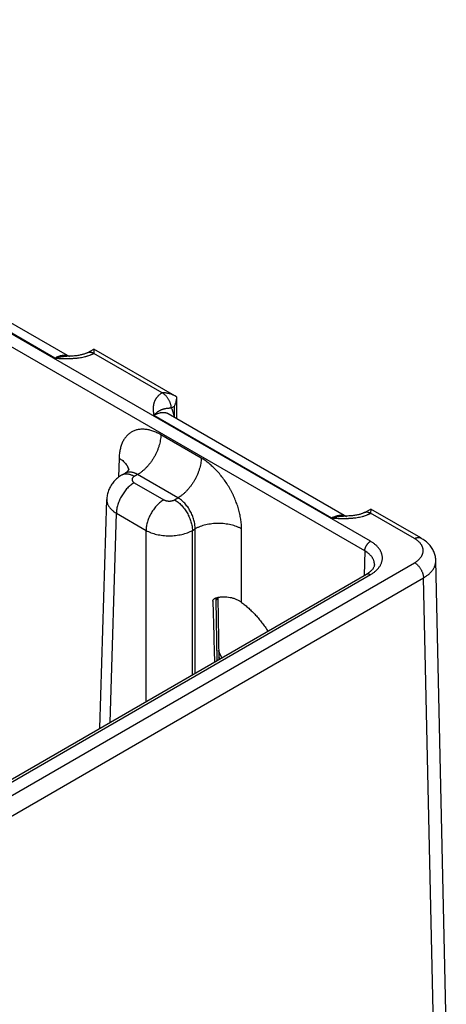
# Model space of a CAD drawing. Header units: inches. Extents: x 0 to 34, y 0 to 22.
# Tile 116 of 118: x 28.4 to 29.4, y 16 to 18.3. Entities that reach past the tile are written whole.
import ezdxf

# ---------------------------------------------------------------- set-up
doc = ezdxf.new("R2010")
doc.units = ezdxf.units.IN
doc.header["$LTSCALE"] = 1.87
doc.header["$MEASUREMENT"] = 0
doc.layers.get('0').update_dxf_attribs({"linetype": 'CONTINUOUS'})

msp = doc.modelspace()

# ---------------------------------------------------------------- linework, layer by layer
at = {"color": 7, "linetype": 'CONTINUOUS'}
for p, q in [((29.2606, 17.0777), (24.0293, 20.0982)), ((29.2471, 17.0547), (24.0158, 20.0752)), ((28.5106, 17.5125), (28.0881, 17.7565)), ((28.5464, 17.5155), (28.1223, 17.7604)), ((28.5888, 17.5258), (28.6036, 17.534)), ((28.6036, 17.534), (28.6033, 17.5241)), ((28.7657, 17.4303), (28.6033, 17.524)), ((28.7954, 17.4233), (28.6036, 17.534)), ((28.7996, 17.4205), (28.7954, 17.4233)), ((28.7996, 17.4205), (28.8, 17.3691)), ((28.7941, 17.3978), (28.7873, 17.3938)), ((28.7941, 17.3978), (28.7943, 17.3724)), ((29.1682, 17.1328), (28.7457, 17.3768)), ((29.204, 17.1358), (28.7799, 17.3807)), ((28.8583, 17.2753), (28.7625, 17.3307)), ((28.6632, 17.2753), (28.6619, 17.2297)), ((28.6768, 17.2389), (28.6693, 17.2346)), ((28.7073, 17.2362), (28.6993, 17.2316)), ((28.8032, 17.1809), (28.7073, 17.2362)), ((28.6993, 17.2169), (28.7697, 17.1762)), ((28.6176, 16.6337), (28.634, 17.1773)), ((28.7951, 17.1762), (28.8032, 17.1809)), ((28.6418, 16.6477), (28.6569, 17.1443)), ((28.6569, 17.1443), (28.7273, 17.1036)), ((29.2464, 17.1461), (29.2612, 17.1543)), ((29.2612, 17.1543), (29.2609, 17.1444)), ((29.3653, 17.0841), (29.2609, 17.1444)), ((29.3803, 17.0856), (29.2612, 17.1543)), ((28.7273, 16.697), (28.7273, 17.1036)), ((28.8376, 17.1036), (28.8439, 17.1073)), ((28.8376, 16.7607), (28.8376, 17.1036)), ((28.8439, 16.7644), (28.8439, 17.1073)), ((28.9542, 16.9327), (28.9542, 17.1073)), ((29.2471, 17.0547), (29.2454, 16.9962)), ((27.0742, 15.7041), (29.3653, 17.0269)), ((29.4408, 15.924), (29.4158, 17.0322)), ((27.1139, 15.7655), (29.2511, 16.9995)), ((27.1234, 15.7646), (29.2606, 16.9985)), ((27.0954, 15.6678), (29.3865, 16.9906)), ((29.4115, 15.8825), (29.3865, 16.9906)), ((28.8937, 16.9433), (28.8934, 16.9379)), ((28.8934, 16.9379), (28.8955, 16.7942)), ((28.8978, 16.9441), (28.9, 16.7968)), ((28.8978, 16.9441), (28.8978, 16.9441))]:
    msp.add_line(p, q, dxfattribs=at)
for points in [[(28.5888, 17.5258), (28.5881, 17.5254), (28.5873, 17.525), (28.5864, 17.5246), (28.5855, 17.5242), (28.5844, 17.5237), (28.5832, 17.5233), (28.582, 17.5228), (28.5806, 17.5223), (28.5791, 17.5219), (28.5775, 17.5214), (28.5758, 17.5209), (28.574, 17.5205), (28.572, 17.5201), (28.5699, 17.5196), (28.5677, 17.5192), (28.5653, 17.5189), (28.5628, 17.5185), (28.5601, 17.5182), (28.5574, 17.518), (28.5545, 17.5177), (28.5516, 17.5175), (28.5485, 17.5174), (28.5454, 17.5173), (28.5421, 17.5172), (28.5391, 17.5172)], [(28.6693, 17.2346), (28.6669, 17.2331), (28.6643, 17.2314), (28.6618, 17.2297), (28.6595, 17.2278), (28.6572, 17.2259), (28.6551, 17.2239), (28.653, 17.2219), (28.651, 17.2197), (28.6492, 17.2175), (28.6474, 17.2153), (28.6458, 17.213), (28.6442, 17.2106), (28.6428, 17.2082), (28.6414, 17.2057), (28.6402, 17.2032), (28.6391, 17.2006), (28.6381, 17.198), (28.6372, 17.1954), (28.6364, 17.1927), (28.6357, 17.1901), (28.6351, 17.1874), (28.6347, 17.1846), (28.6343, 17.1819), (28.6341, 17.1791), (28.634, 17.1773)], [(28.687, 17.2492), (28.687, 17.2492), (28.687, 17.2491), (28.6869, 17.249), (28.6868, 17.2487), (28.6866, 17.2484), (28.6863, 17.2479), (28.6859, 17.2473), (28.6855, 17.2466), (28.6849, 17.2458), (28.6842, 17.2449), (28.6833, 17.244), (28.6823, 17.243), (28.6811, 17.2419), (28.6798, 17.2409), (28.6784, 17.2399), (28.6768, 17.2389)], [(29.2464, 17.1461), (29.2457, 17.1457), (29.2449, 17.1453), (29.244, 17.1449), (29.2431, 17.1445), (29.242, 17.144), (29.2408, 17.1436), (29.2396, 17.1431), (29.2382, 17.1426), (29.2367, 17.1422), (29.2351, 17.1417), (29.2334, 17.1413), (29.2316, 17.1408), (29.2297, 17.1404), (29.2275, 17.14), (29.2253, 17.1396), (29.2229, 17.1392), (29.2204, 17.1388), (29.2178, 17.1385), (29.215, 17.1383), (29.2121, 17.138), (29.2092, 17.1378), (29.2061, 17.1377), (29.203, 17.1376), (29.1997, 17.1375), (29.1968, 17.1375)], [(29.4158, 17.0322), (29.4157, 17.0338), (29.4155, 17.0363), (29.4152, 17.0388), (29.4148, 17.0413), (29.4143, 17.0437), (29.4136, 17.0462), (29.4128, 17.0486), (29.4119, 17.051), (29.4109, 17.0534), (29.4098, 17.0558), (29.4085, 17.0582), (29.4071, 17.0606), (29.4056, 17.0629), (29.4039, 17.0652), (29.4021, 17.0675), (29.4002, 17.0697), (29.3981, 17.0719), (29.3959, 17.0741), (29.3936, 17.0762), (29.3911, 17.0782), (29.3885, 17.0802), (29.3858, 17.0821), (29.383, 17.0839), (29.3803, 17.0856)], [(29.27, 17.0222), (29.2699, 17.0211), (29.2697, 17.0199), (29.2694, 17.0187), (29.269, 17.0175), (29.2685, 17.0164), (29.268, 17.0152), (29.2673, 17.0141), (29.2666, 17.0129), (29.2658, 17.0118), (29.2649, 17.0107), (29.2639, 17.0095), (29.2628, 17.0084), (29.2617, 17.0072), (29.2604, 17.0061), (29.2591, 17.0049), (29.2576, 17.0038), (29.2561, 17.0027), (29.2545, 17.0016), (29.2527, 17.0005), (29.2511, 16.9995)], [(28.9078, 16.8013), (28.907, 16.8027), (28.9044, 16.8078), (28.902, 16.813), (28.8997, 16.8181)]]:
    msp.add_lwpolyline(points, dxfattribs=at)
for centre, radius, start, end in [((28.5341, 17.4942), 0.0247, 60.0199, 69.557), ((29.1917, 17.1145), 0.0247, 60.0199, 69.557), ((29.1766, 16.9393), 0.3084, 206.1887, 207.2336)]:
    msp.add_arc(centre, radius, start, end, dxfattribs=at)
msp.add_ellipse((28.8991, 19.0462), major_axis=(-0.0556, 3.6807), ratio=0.014852, start_param=-4.101894, end_param=-4.053126, dxfattribs=at)
for points, knots in [([(28.5106, 17.5125), (28.5127, 17.5124), (28.5167, 17.5122), (28.5228, 17.512), (28.529, 17.5118), (28.5351, 17.5117), (28.5402, 17.5117), (28.5442, 17.5118), (28.5473, 17.5118), (28.5504, 17.5119), (28.5534, 17.5121), (28.5564, 17.5123), (28.5595, 17.5125), (28.5625, 17.5128), (28.5665, 17.5132), (28.5714, 17.5139), (28.5773, 17.515), (28.582, 17.516), (28.5858, 17.517), (28.5894, 17.5181), (28.5929, 17.5193), (28.5958, 17.5205), (28.5975, 17.5212), (28.5987, 17.5217), (28.5999, 17.5223), (28.6011, 17.5228), (28.6022, 17.5234), (28.6029, 17.5238), (28.6033, 17.524)], [0, 0, 0, 0, 0.064622, 0.129265, 0.193943, 0.258657, 0.32339, 0.355751, 0.3881, 0.420426, 0.452717, 0.484958, 0.517133, 0.549222, 0.581204, 0.644742, 0.707526, 0.769291, 0.799703, 0.829748, 0.888565, 0.917262, 0.931414, 0.945428, 0.959301, 0.973026, 0.986593, 1, 1, 1, 1]), ([(28.5427, 17.5173), (28.5421, 17.5175), (28.541, 17.5179), (28.5392, 17.5183), (28.5374, 17.5186), (28.5355, 17.5189), (28.5336, 17.519), (28.531, 17.519), (28.5276, 17.5186), (28.5234, 17.5178), (28.5192, 17.5165), (28.5149, 17.5147), (28.512, 17.5133), (28.5106, 17.5125)], [0, 0, 0, 0, 0.053874, 0.108377, 0.163668, 0.219891, 0.277178, 0.335646, 0.456467, 0.583033, 0.71573, 0.854728, 1, 1, 1, 1]), ([(28.5106, 17.5125), (28.5118, 17.5129), (28.5136, 17.5134), (28.516, 17.5141), (28.5178, 17.5146), (28.5197, 17.515), (28.522, 17.5155), (28.525, 17.5161), (28.528, 17.5165), (28.5304, 17.5168), (28.5327, 17.517), (28.5356, 17.5172), (28.538, 17.5172), (28.5391, 17.5172)], [0, 0, 0, 0, 0.130323, 0.194899, 0.259066, 0.32283, 0.38621, 0.511816, 0.635887, 0.697394, 0.758568, 0.879898, 1, 1, 1, 1]), ([(28.5888, 17.5258), (28.589, 17.5259), (28.5895, 17.5262), (28.5903, 17.5265), (28.5911, 17.5267), (28.5919, 17.5269), (28.5927, 17.527), (28.5939, 17.5271), (28.5955, 17.527), (28.5974, 17.5267), (28.5994, 17.5261), (28.6013, 17.5252), (28.6027, 17.5245), (28.6033, 17.5241)], [0, 0, 0, 0, 0.053721, 0.107706, 0.162213, 0.217487, 0.273757, 0.33123, 0.450425, 0.576322, 0.709682, 0.85089, 1, 1, 1, 1]), ([(28.7657, 17.4303), (28.7653, 17.4301), (28.7646, 17.4297), (28.7636, 17.429), (28.7626, 17.4283), (28.7614, 17.4274), (28.7598, 17.4262), (28.7581, 17.4248), (28.7565, 17.4233), (28.7545, 17.4213), (28.7527, 17.4191), (28.7511, 17.4169), (28.75, 17.4153), (28.7491, 17.4136), (28.7482, 17.4119), (28.7475, 17.4102), (28.7468, 17.4085), (28.7462, 17.4067), (28.7457, 17.405), (28.7453, 17.4032), (28.745, 17.4015), (28.7447, 17.3997), (28.7445, 17.398), (28.7444, 17.3962), (28.7443, 17.3944), (28.7443, 17.3927), (28.7444, 17.3903), (28.7445, 17.3874), (28.7449, 17.3826), (28.7454, 17.3791), (28.7457, 17.3768)], [0, 0, 0, 0, 0.020015, 0.039775, 0.059274, 0.078525, 0.116293, 0.153103, 0.188991, 0.223999, 0.291552, 0.324234, 0.356263, 0.387702, 0.418619, 0.449078, 0.479145, 0.508879, 0.538338, 0.567577, 0.596643, 0.625578, 0.65442, 0.683202, 0.711949, 0.740682, 0.769416, 0.826931, 0.884542, 1, 1, 1, 1]), ([(28.7954, 17.4233), (28.7944, 17.4239), (28.7921, 17.425), (28.7886, 17.4265), (28.785, 17.4277), (28.7812, 17.4287), (28.7774, 17.4294), (28.7742, 17.4298), (28.7716, 17.4301), (28.7696, 17.4302), (28.7677, 17.4303), (28.7663, 17.4303), (28.7657, 17.4303)], [0, 0, 0, 0, 0.120791, 0.243393, 0.36745, 0.492654, 0.618735, 0.745456, 0.808995, 0.872615, 0.936292, 1, 1, 1, 1]), ([(28.7873, 17.3938), (28.7873, 17.3946), (28.7872, 17.3963), (28.7869, 17.3988), (28.7864, 17.4014), (28.7857, 17.4041), (28.7848, 17.4068), (28.7837, 17.4094), (28.7825, 17.4121), (28.781, 17.4146), (28.7795, 17.4171), (28.7778, 17.4195), (28.776, 17.4217), (28.7741, 17.4238), (28.7721, 17.4257), (28.77, 17.4275), (28.7679, 17.429), (28.7665, 17.4299), (28.7658, 17.4303)], [0, 0, 0, 0, 0.055737, 0.113935, 0.174368, 0.236755, 0.300765, 0.366035, 0.432174, 0.498773, 0.565415, 0.631682, 0.697162, 0.761462, 0.824209, 0.885068, 0.943744, 1, 1, 1, 1]), ([(28.7996, 17.4202), (28.7996, 17.4192), (28.7995, 17.4173), (28.7993, 17.4144), (28.7988, 17.4116), (28.7981, 17.4087), (28.7974, 17.4059), (28.7964, 17.4032), (28.7953, 17.4005), (28.7945, 17.3987), (28.7941, 17.3978)], [0, 0, 0, 0, 0.123766, 0.248167, 0.373058, 0.498295, 0.623742, 0.749264, 0.874729, 1, 1, 1, 1]), ([(28.7873, 17.3938), (28.7868, 17.3938), (28.7859, 17.3937), (28.7848, 17.3936), (28.784, 17.3936), (28.7833, 17.3935), (28.7825, 17.3935), (28.7818, 17.3934), (28.7809, 17.3933), (28.7798, 17.3932), (28.7785, 17.3931), (28.7773, 17.393), (28.7757, 17.3928), (28.7737, 17.3925), (28.7718, 17.3922), (28.7702, 17.3918), (28.769, 17.3915), (28.7679, 17.3912), (28.7667, 17.3908), (28.7655, 17.3904), (28.7645, 17.39), (28.7636, 17.3897), (28.7628, 17.3893), (28.7618, 17.3888), (28.7605, 17.3882), (28.7592, 17.3875), (28.7579, 17.3867), (28.7568, 17.386), (28.7559, 17.3854), (28.7553, 17.385), (28.7546, 17.3845), (28.7537, 17.3838), (28.7526, 17.383), (28.7512, 17.3819), (28.7501, 17.3809), (28.7491, 17.3801), (28.7482, 17.3792), (28.7471, 17.3781), (28.7461, 17.3772), (28.7457, 17.3768)], [0, 0, 0, 0, 0.036789, 0.054257, 0.07116, 0.087537, 0.103428, 0.118872, 0.13391, 0.162914, 0.190725, 0.217611, 0.243811, 0.294999, 0.345765, 0.371371, 0.397297, 0.423651, 0.450533, 0.478039, 0.50625, 0.520639, 0.535225, 0.565027, 0.595722, 0.627353, 0.659949, 0.69354, 0.710723, 0.728168, 0.745874, 0.76384, 0.800556, 0.838334, 0.877182, 0.897002, 0.917082, 0.958018, 1, 1, 1, 1]), ([(28.7457, 17.3768), (28.7465, 17.3773), (28.748, 17.3782), (28.7504, 17.3794), (28.7528, 17.3805), (28.7558, 17.3817), (28.7589, 17.3826), (28.762, 17.3833), (28.7642, 17.3836), (28.7664, 17.3838), (28.7685, 17.3838), (28.7706, 17.3837), (28.7726, 17.3834), (28.7745, 17.383), (28.7764, 17.3824), (28.7782, 17.3816), (28.7793, 17.381), (28.7799, 17.3807)], [0, 0, 0, 0, 0.075806, 0.149604, 0.221373, 0.29111, 0.424528, 0.488364, 0.550374, 0.610675, 0.669406, 0.726736, 0.78286, 0.837999, 0.892395, 0.946304, 1, 1, 1, 1]), ([(28.7873, 17.3938), (28.7877, 17.3931), (28.7885, 17.3916), (28.7896, 17.3892), (28.7905, 17.3868), (28.7913, 17.3842), (28.792, 17.3815), (28.7929, 17.3777), (28.7933, 17.3748), (28.7935, 17.3729)], [0, 0, 0, 0, 0.114129, 0.2311, 0.351087, 0.474231, 0.60064, 0.73039, 1, 1, 1, 1]), ([(28.7625, 17.3307), (28.7609, 17.3316), (28.7578, 17.3333), (28.7531, 17.3356), (28.7484, 17.3376), (28.7422, 17.34), (28.736, 17.3418), (28.7299, 17.343), (28.7254, 17.3436), (28.7211, 17.3439), (28.7168, 17.3439), (28.7126, 17.3436), (28.7085, 17.343), (28.7046, 17.3421), (28.7008, 17.3409), (28.6971, 17.3394), (28.6936, 17.3376), (28.6902, 17.3355), (28.687, 17.3332), (28.684, 17.3306), (28.6811, 17.3277), (28.6785, 17.3245), (28.676, 17.3211), (28.6738, 17.3175), (28.6717, 17.3136), (28.6699, 17.3095), (28.6683, 17.3052), (28.6669, 17.3006), (28.6657, 17.2959), (28.6647, 17.291), (28.664, 17.2859), (28.6635, 17.2807), (28.6633, 17.2771), (28.6632, 17.2753)], [0, 0, 0, 0, 0.037316, 0.073714, 0.109188, 0.143736, 0.210076, 0.241941, 0.272976, 0.303235, 0.332779, 0.361683, 0.390033, 0.417926, 0.445467, 0.472769, 0.499951, 0.527134, 0.554437, 0.581981, 0.609878, 0.638232, 0.667141, 0.696691, 0.726955, 0.757997, 0.789868, 0.822607, 0.856245, 0.890798, 0.926277, 0.96268, 1, 1, 1, 1]), ([(28.7625, 17.3307), (28.7624, 17.3285), (28.7622, 17.3242), (28.7613, 17.3176), (28.7599, 17.3108), (28.7581, 17.304), (28.7557, 17.2971), (28.7529, 17.2902), (28.7497, 17.2834), (28.7461, 17.2768), (28.7421, 17.2704), (28.7378, 17.2642), (28.7332, 17.2584), (28.7283, 17.253), (28.7233, 17.2481), (28.7189, 17.2443), (28.7154, 17.2415), (28.7119, 17.239), (28.7092, 17.2373), (28.7073, 17.2362)], [0, 0, 0, 0, 0.056204, 0.114844, 0.175676, 0.238405, 0.302691, 0.368163, 0.434426, 0.501069, 0.567674, 0.633825, 0.699113, 0.763148, 0.825561, 0.886022, 0.915434, 0.944253, 1, 1, 1, 1]), ([(28.6632, 17.2753), (28.6648, 17.2744), (28.6678, 17.2724), (28.6719, 17.2693), (28.6756, 17.2659), (28.6788, 17.2623), (28.681, 17.2592), (28.6825, 17.2567), (28.6834, 17.2548), (28.6842, 17.2529), (28.6849, 17.2509), (28.6854, 17.249), (28.6857, 17.2477), (28.6858, 17.247)], [0, 0, 0, 0, 0.14651, 0.286389, 0.419589, 0.54627, 0.666833, 0.725045, 0.781999, 0.837822, 0.892655, 0.946657, 1, 1, 1, 1]), ([(28.8583, 17.2753), (28.8583, 17.2732), (28.8581, 17.2688), (28.8572, 17.2622), (28.8558, 17.2555), (28.8539, 17.2486), (28.8516, 17.2417), (28.8488, 17.2348), (28.8455, 17.2281), (28.8419, 17.2214), (28.8379, 17.215), (28.8336, 17.2089), (28.829, 17.2031), (28.8242, 17.1977), (28.8191, 17.1927), (28.8148, 17.1889), (28.8112, 17.1862), (28.8077, 17.1837), (28.805, 17.182), (28.8032, 17.1809)], [0, 0, 0, 0, 0.056204, 0.114844, 0.175676, 0.238405, 0.302691, 0.368163, 0.434426, 0.501069, 0.567674, 0.633825, 0.699113, 0.763148, 0.825561, 0.886022, 0.915434, 0.944253, 1, 1, 1, 1]), ([(28.9542, 17.1073), (28.9542, 17.1092), (28.9541, 17.113), (28.9538, 17.1187), (28.9532, 17.1246), (28.9524, 17.1305), (28.9514, 17.1365), (28.9501, 17.1425), (28.9487, 17.1486), (28.947, 17.1548), (28.9451, 17.1609), (28.943, 17.1671), (28.9407, 17.1732), (28.9382, 17.1793), (28.9355, 17.1854), (28.9326, 17.1914), (28.9295, 17.1974), (28.9263, 17.2032), (28.9229, 17.209), (28.9181, 17.2165), (28.9119, 17.2256), (28.9038, 17.2359), (28.8953, 17.2455), (28.8879, 17.2529), (28.8818, 17.2584), (28.8772, 17.2623), (28.8725, 17.2659), (28.8678, 17.2693), (28.8631, 17.2724), (28.8599, 17.2744), (28.8583, 17.2753)], [0, 0, 0, 0, 0.027976, 0.056568, 0.085752, 0.1155, 0.145778, 0.176552, 0.207784, 0.239433, 0.271456, 0.303809, 0.336443, 0.369312, 0.402366, 0.435555, 0.468829, 0.502135, 0.535422, 0.56864, 0.634656, 0.699791, 0.763661, 0.825912, 0.856332, 0.88623, 0.915574, 0.944333, 0.972482, 1, 1, 1, 1]), ([(28.6993, 17.2316), (28.6979, 17.2324), (28.6959, 17.2334), (28.6931, 17.2347), (28.6904, 17.2357), (28.6877, 17.2365), (28.685, 17.237), (28.6831, 17.2373), (28.6812, 17.2374), (28.6793, 17.2374), (28.6775, 17.2372), (28.6757, 17.237), (28.674, 17.2366), (28.6724, 17.236), (28.6708, 17.2354), (28.6698, 17.2348), (28.6693, 17.2346)], [0, 0, 0, 0, 0.148542, 0.219948, 0.28942, 0.422584, 0.486421, 0.548509, 0.608954, 0.667885, 0.725458, 0.781853, 0.837273, 0.891942, 0.9461, 1, 1, 1, 1]), ([(28.7073, 17.2362), (28.706, 17.237), (28.7039, 17.2381), (28.7011, 17.2393), (28.6991, 17.2401), (28.697, 17.2407), (28.695, 17.2412), (28.693, 17.2416), (28.691, 17.2418), (28.689, 17.2419), (28.6871, 17.2419), (28.6853, 17.2418), (28.6835, 17.2415), (28.6817, 17.241), (28.68, 17.2405), (28.6784, 17.2398), (28.6773, 17.2392), (28.6768, 17.2389)], [0, 0, 0, 0, 0.14636, 0.21686, 0.285562, 0.352491, 0.417693, 0.481233, 0.543198, 0.6037, 0.66287, 0.720865, 0.777862, 0.834056, 0.889659, 0.944896, 1, 1, 1, 1]), ([(28.6993, 17.2169), (28.6979, 17.2161), (28.6951, 17.2143), (28.691, 17.2113), (28.687, 17.2078), (28.6831, 17.204), (28.6794, 17.1998), (28.6759, 17.1954), (28.6726, 17.1906), (28.6695, 17.1857), (28.6667, 17.1806), (28.6642, 17.1754), (28.6621, 17.1701), (28.6603, 17.1648), (28.6588, 17.1595), (28.6577, 17.1543), (28.6571, 17.1492), (28.6569, 17.1459), (28.6569, 17.1443)], [0, 0, 0, 0, 0.055748, 0.113969, 0.174431, 0.236845, 0.30088, 0.366169, 0.43232, 0.498926, 0.56557, 0.631833, 0.697306, 0.761592, 0.824322, 0.885155, 0.943796, 1, 1, 1, 1]), ([(28.6993, 17.2316), (28.6989, 17.2314), (28.6981, 17.2309), (28.697, 17.2301), (28.6963, 17.2293), (28.6957, 17.2287), (28.6953, 17.2281), (28.6948, 17.2273), (28.6944, 17.2265), (28.6942, 17.2258), (28.6941, 17.2253), (28.694, 17.2248), (28.694, 17.2242), (28.694, 17.2237), (28.6941, 17.2232), (28.6942, 17.2227), (28.6944, 17.222), (28.6948, 17.2212), (28.6953, 17.2204), (28.6957, 17.2198), (28.6963, 17.2192), (28.697, 17.2184), (28.6981, 17.2176), (28.6989, 17.2171), (28.6993, 17.2169)], [0, 0, 0, 0, 0.074282, 0.144711, 0.211305, 0.24323, 0.274281, 0.333946, 0.390901, 0.418618, 0.445958, 0.473044, 0.5, 0.526956, 0.554042, 0.581382, 0.609099, 0.666054, 0.725719, 0.75677, 0.788695, 0.85529, 0.925718, 1, 1, 1, 1]), ([(28.634, 17.1773), (28.634, 17.1765), (28.634, 17.175), (28.6343, 17.1727), (28.6347, 17.1705), (28.6353, 17.1682), (28.6361, 17.166), (28.6371, 17.1638), (28.6383, 17.1616), (28.6397, 17.1595), (28.6413, 17.1574), (28.6436, 17.1546), (28.6463, 17.152), (28.6492, 17.1495), (28.6525, 17.147), (28.6551, 17.1453), (28.6569, 17.1443)], [0, 0, 0, 0, 0.05373, 0.107707, 0.162196, 0.217446, 0.27369, 0.331141, 0.389984, 0.45038, 0.512462, 0.576337, 0.709709, 0.779346, 0.850956, 1, 1, 1, 1]), ([(28.7697, 17.1762), (28.7683, 17.1754), (28.7655, 17.1736), (28.7614, 17.1706), (28.7574, 17.1672), (28.7535, 17.1633), (28.7498, 17.1592), (28.7463, 17.1547), (28.743, 17.15), (28.7399, 17.1451), (28.7371, 17.14), (28.7346, 17.1347), (28.7325, 17.1295), (28.7307, 17.1241), (28.7292, 17.1189), (28.7282, 17.1137), (28.7275, 17.1086), (28.7273, 17.1053), (28.7273, 17.1036)], [0, 0, 0, 0, 0.055748, 0.113969, 0.174431, 0.236845, 0.30088, 0.366169, 0.43232, 0.498926, 0.56557, 0.631833, 0.697306, 0.761592, 0.824322, 0.885155, 0.943796, 1, 1, 1, 1]), ([(28.7697, 17.1762), (28.7701, 17.176), (28.771, 17.1755), (28.7724, 17.1749), (28.7739, 17.1744), (28.7755, 17.174), (28.7772, 17.1736), (28.7789, 17.1734), (28.7807, 17.1732), (28.7824, 17.1732), (28.7842, 17.1732), (28.7859, 17.1734), (28.7876, 17.1736), (28.7893, 17.174), (28.7909, 17.1744), (28.7924, 17.1749), (28.7938, 17.1755), (28.7947, 17.176), (28.7951, 17.1762)], [0, 0, 0, 0, 0.055839, 0.11418, 0.174783, 0.237353, 0.301548, 0.366992, 0.433282, 0.5, 0.566718, 0.633008, 0.698452, 0.762647, 0.825217, 0.88582, 0.944161, 1, 1, 1, 1]), ([(28.7951, 17.1762), (28.7965, 17.1754), (28.7993, 17.1736), (28.8034, 17.1706), (28.8074, 17.1672), (28.8113, 17.1633), (28.815, 17.1592), (28.8185, 17.1547), (28.8219, 17.15), (28.8249, 17.1451), (28.8277, 17.14), (28.8302, 17.1347), (28.8324, 17.1295), (28.8342, 17.1241), (28.8356, 17.1189), (28.8367, 17.1137), (28.8373, 17.1086), (28.8375, 17.1053), (28.8376, 17.1036)], [0, 0, 0, 0, 0.055748, 0.113969, 0.174431, 0.236845, 0.30088, 0.366169, 0.43232, 0.498926, 0.56557, 0.631833, 0.697306, 0.761592, 0.824322, 0.885155, 0.943796, 1, 1, 1, 1]), ([(28.8439, 17.1073), (28.844, 17.109), (28.8439, 17.1124), (28.8434, 17.1175), (28.8425, 17.1228), (28.8412, 17.1282), (28.8395, 17.1336), (28.8375, 17.139), (28.8352, 17.1442), (28.8325, 17.1494), (28.8295, 17.1544), (28.8263, 17.1592), (28.8229, 17.1637), (28.8192, 17.1679), (28.8154, 17.1718), (28.8114, 17.1752), (28.8074, 17.1783), (28.8046, 17.1801), (28.8032, 17.1809)], [0, 0, 0, 0, 0.057025, 0.11632, 0.177647, 0.240716, 0.3052, 0.37074, 0.436955, 0.50345, 0.569826, 0.635684, 0.700637, 0.764313, 0.826371, 0.886503, 0.944448, 1, 1, 1, 1]), ([(29.1682, 17.1328), (29.1703, 17.1327), (29.1743, 17.1325), (29.1805, 17.1323), (29.1866, 17.1321), (29.1927, 17.132), (29.1978, 17.132), (29.2019, 17.1321), (29.2049, 17.1321), (29.208, 17.1322), (29.211, 17.1324), (29.2141, 17.1326), (29.2171, 17.1328), (29.2201, 17.1331), (29.2241, 17.1335), (29.229, 17.1342), (29.2349, 17.1353), (29.2396, 17.1363), (29.2434, 17.1373), (29.247, 17.1384), (29.2505, 17.1396), (29.2535, 17.1408), (29.2551, 17.1415), (29.2563, 17.142), (29.2575, 17.1426), (29.2587, 17.1432), (29.2598, 17.1437), (29.2605, 17.1441), (29.2609, 17.1444)], [0, 0, 0, 0, 0.064622, 0.129265, 0.193943, 0.258657, 0.32339, 0.355751, 0.3881, 0.420426, 0.452717, 0.484958, 0.517133, 0.549222, 0.581204, 0.644742, 0.707526, 0.769291, 0.799703, 0.829748, 0.888565, 0.917262, 0.931414, 0.945428, 0.959301, 0.973026, 0.986593, 1, 1, 1, 1]), ([(29.2003, 17.1376), (29.1998, 17.1378), (29.1986, 17.1382), (29.1968, 17.1386), (29.195, 17.139), (29.1931, 17.1392), (29.1912, 17.1393), (29.1886, 17.1393), (29.1852, 17.1389), (29.181, 17.1381), (29.1768, 17.1368), (29.1725, 17.135), (29.1697, 17.1336), (29.1682, 17.1328)], [0, 0, 0, 0, 0.053874, 0.108377, 0.163668, 0.219891, 0.277178, 0.335646, 0.456467, 0.583033, 0.71573, 0.854728, 1, 1, 1, 1]), ([(29.2464, 17.1461), (29.2466, 17.1462), (29.2471, 17.1465), (29.2479, 17.1468), (29.2487, 17.147), (29.2495, 17.1472), (29.2504, 17.1473), (29.2515, 17.1474), (29.2531, 17.1473), (29.255, 17.147), (29.257, 17.1464), (29.259, 17.1455), (29.2603, 17.1448), (29.2609, 17.1444)], [0, 0, 0, 0, 0.053721, 0.107706, 0.162213, 0.217487, 0.273757, 0.33123, 0.450425, 0.576322, 0.709682, 0.85089, 1, 1, 1, 1]), ([(28.9542, 17.1073), (28.9533, 17.1078), (28.9514, 17.1088), (28.9485, 17.1102), (28.9455, 17.1115), (28.9413, 17.1132), (28.9358, 17.115), (28.9289, 17.1168), (28.9217, 17.1182), (28.9143, 17.1193), (28.9067, 17.1199), (28.8991, 17.1201), (28.8915, 17.1199), (28.8839, 17.1193), (28.8765, 17.1182), (28.8693, 17.1168), (28.8624, 17.115), (28.8569, 17.1132), (28.8526, 17.1115), (28.8496, 17.1102), (28.8467, 17.1088), (28.8449, 17.1078), (28.8439, 17.1073)], [0, 0, 0, 0, 0.027447, 0.055573, 0.084353, 0.113757, 0.174287, 0.236862, 0.301125, 0.366684, 0.43312, 0.5, 0.56688, 0.633316, 0.698875, 0.763138, 0.825713, 0.886243, 0.915647, 0.944427, 0.972553, 1, 1, 1, 1]), ([(29.1682, 17.1328), (29.1694, 17.1332), (29.1712, 17.1338), (29.1737, 17.1344), (29.1755, 17.1349), (29.1773, 17.1353), (29.1797, 17.1358), (29.1826, 17.1364), (29.1856, 17.1368), (29.188, 17.1371), (29.1903, 17.1373), (29.1933, 17.1375), (29.1956, 17.1375), (29.1968, 17.1375)], [0, 0, 0, 0, 0.130323, 0.194899, 0.259066, 0.32283, 0.38621, 0.511816, 0.635887, 0.697394, 0.758568, 0.879898, 1, 1, 1, 1]), ([(28.7273, 17.1036), (28.7291, 17.1026), (28.732, 17.1011), (28.736, 17.0994), (28.7402, 17.0977), (28.7457, 17.0959), (28.7526, 17.094), (28.7598, 17.0926), (28.7672, 17.0916), (28.7748, 17.0909), (28.7824, 17.0907), (28.79, 17.0909), (28.7976, 17.0916), (28.805, 17.0926), (28.8122, 17.094), (28.8191, 17.0959), (28.8246, 17.0977), (28.8289, 17.0994), (28.8328, 17.1011), (28.8357, 17.1026), (28.8376, 17.1036)], [0, 0, 0, 0, 0.055627, 0.08443, 0.11385, 0.174398, 0.236972, 0.30122, 0.366753, 0.433157, 0.499999, 0.566842, 0.633246, 0.698779, 0.763027, 0.825602, 0.88615, 0.91557, 0.944373, 1, 1, 1, 1]), ([(29.2471, 17.0547), (29.2471, 17.0552), (29.2472, 17.0563), (29.2474, 17.0579), (29.2477, 17.0595), (29.2482, 17.0612), (29.2488, 17.0629), (29.2495, 17.0646), (29.2502, 17.0662), (29.2511, 17.0678), (29.2521, 17.0694), (29.2532, 17.0709), (29.2543, 17.0723), (29.2555, 17.0736), (29.2567, 17.0748), (29.2579, 17.0759), (29.2592, 17.0769), (29.2601, 17.0775), (29.2606, 17.0777)], [0, 0, 0, 0, 0.056204, 0.114845, 0.175678, 0.238408, 0.302694, 0.368167, 0.43443, 0.501074, 0.56768, 0.633831, 0.69912, 0.763155, 0.825569, 0.886031, 0.944252, 1, 1, 1, 1]), ([(29.2606, 16.9985), (29.2617, 16.9992), (29.2638, 17.0005), (29.267, 17.0026), (29.2699, 17.0047), (29.2726, 17.007), (29.2752, 17.0093), (29.2775, 17.0117), (29.2797, 17.0141), (29.2816, 17.0167), (29.2833, 17.0192), (29.2848, 17.0218), (29.2861, 17.0245), (29.2871, 17.0272), (29.288, 17.0299), (29.2886, 17.0326), (29.2889, 17.0354), (29.289, 17.0381), (29.2889, 17.0409), (29.2886, 17.0436), (29.288, 17.0464), (29.2871, 17.0491), (29.2861, 17.0518), (29.2848, 17.0544), (29.2833, 17.057), (29.2816, 17.0596), (29.2797, 17.0621), (29.2775, 17.0646), (29.2752, 17.067), (29.2726, 17.0693), (29.2699, 17.0715), (29.267, 17.0737), (29.2638, 17.0758), (29.2617, 17.0771), (29.2606, 17.0777)], [0, 0, 0, 0, 0.037616, 0.074279, 0.109978, 0.144709, 0.178481, 0.211311, 0.243227, 0.274268, 0.304489, 0.333952, 0.362737, 0.390932, 0.418641, 0.445974, 0.473051, 0.5, 0.526949, 0.554026, 0.581359, 0.609068, 0.637263, 0.666048, 0.695511, 0.725732, 0.756773, 0.788689, 0.821519, 0.855291, 0.890022, 0.925721, 0.962384, 1, 1, 1, 1]), ([(29.3653, 17.0841), (29.3659, 17.0845), (29.3673, 17.0852), (29.3694, 17.086), (29.3714, 17.0866), (29.3734, 17.087), (29.3749, 17.087), (29.3762, 17.0869), (29.3771, 17.0868), (29.3779, 17.0866), (29.3787, 17.0863), (29.3795, 17.086), (29.38, 17.0857), (29.3803, 17.0856)], [0, 0, 0, 0, 0.148568, 0.289427, 0.422615, 0.548501, 0.667827, 0.72541, 0.781814, 0.837244, 0.891923, 0.946091, 1, 1, 1, 1]), ([(29.3653, 17.0269), (29.3661, 17.0274), (29.3676, 17.0284), (29.3699, 17.0299), (29.372, 17.0314), (29.374, 17.033), (29.3758, 17.0347), (29.378, 17.037), (29.38, 17.0394), (29.3817, 17.0419), (29.3828, 17.0438), (29.3837, 17.0457), (29.3845, 17.0476), (29.385, 17.0496), (29.3855, 17.0515), (29.3857, 17.0535), (29.3858, 17.0555), (29.3857, 17.0575), (29.3855, 17.0595), (29.385, 17.0615), (29.3845, 17.0634), (29.3837, 17.0654), (29.3828, 17.0673), (29.3817, 17.0692), (29.3805, 17.071), (29.3791, 17.0728), (29.3775, 17.0746), (29.3758, 17.0763), (29.374, 17.078), (29.372, 17.0796), (29.3699, 17.0812), (29.3676, 17.0827), (29.3661, 17.0836), (29.3653, 17.0841)], [0, 0, 0, 0, 0.037617, 0.074281, 0.109981, 0.144713, 0.178485, 0.211315, 0.274241, 0.304461, 0.333924, 0.362709, 0.390905, 0.418613, 0.445947, 0.473025, 0.499974, 0.526924, 0.554003, 0.581338, 0.609048, 0.637245, 0.666031, 0.695497, 0.725719, 0.756762, 0.78868, 0.821511, 0.855285, 0.890018, 0.925718, 0.962382, 1, 1, 1, 1]), ([(29.27, 17.0222), (29.27, 17.023), (29.27, 17.0245), (29.2697, 17.0267), (29.2693, 17.029), (29.2687, 17.0312), (29.2679, 17.0334), (29.2669, 17.0356), (29.2657, 17.0378), (29.2643, 17.0399), (29.2627, 17.0419), (29.261, 17.0439), (29.2591, 17.0459), (29.257, 17.0478), (29.2548, 17.0497), (29.2515, 17.052), (29.2489, 17.0537), (29.2471, 17.0547)], [0, 0, 0, 0, 0.05413, 0.108414, 0.163122, 0.21851, 0.27482, 0.332274, 0.39107, 0.451376, 0.513339, 0.577073, 0.64267, 0.710193, 0.779684, 0.85116, 1, 1, 1, 1]), ([(29.3653, 17.0269), (29.366, 17.0265), (29.3674, 17.0256), (29.3694, 17.0241), (29.3714, 17.0224), (29.3733, 17.0205), (29.3752, 17.0184), (29.377, 17.0162), (29.3786, 17.0138), (29.3802, 17.0113), (29.3816, 17.0088), (29.3828, 17.0062), (29.3839, 17.0035), (29.3848, 17.0009), (29.3855, 16.9983), (29.386, 16.9957), (29.3864, 16.9931), (29.3865, 16.9914), (29.3865, 16.9906)], [0, 0, 0, 0, 0.055748, 0.113969, 0.174431, 0.236845, 0.30088, 0.366169, 0.43232, 0.498926, 0.56557, 0.631833, 0.697306, 0.761592, 0.824322, 0.885155, 0.943796, 1, 1, 1, 1]), ([(29.3865, 16.9906), (29.3888, 16.992), (29.3921, 16.9941), (29.3962, 16.9972), (29.3991, 16.9995), (29.4018, 17.002), (29.4042, 17.0045), (29.4064, 17.0071), (29.4084, 17.0097), (29.4102, 17.0124), (29.4117, 17.0152), (29.413, 17.0179), (29.4141, 17.0208), (29.4149, 17.0236), (29.4154, 17.0265), (29.4157, 17.0293), (29.4158, 17.0313), (29.4158, 17.0322)], [0, 0, 0, 0, 0.148975, 0.220537, 0.290121, 0.357742, 0.423435, 0.48726, 0.5493, 0.609666, 0.668493, 0.725946, 0.782213, 0.837509, 0.892069, 0.946145, 1, 1, 1, 1]), ([(29.2511, 16.9995), (29.2512, 16.9996), (29.2515, 16.9997), (29.252, 16.9999), (29.2526, 17.0001), (29.2533, 17.0003), (29.2542, 17.0004), (29.2554, 17.0003), (29.2567, 17.0001), (29.258, 16.9998), (29.2593, 16.9992), (29.2601, 16.9988), (29.2606, 16.9985)], [0, 0, 0, 0, 0.053914, 0.108086, 0.162769, 0.218204, 0.332118, 0.451453, 0.57735, 0.710549, 0.851419, 1, 1, 1, 1]), ([(28.8862, 16.9355), (28.8862, 16.9357), (28.8862, 16.9362), (28.8864, 16.937), (28.8866, 16.9378), (28.8871, 16.9387), (28.8878, 16.9396), (28.8886, 16.9405), (28.8894, 16.9412), (28.8907, 16.9421), (28.8923, 16.9429), (28.894, 16.9435), (28.8952, 16.9437), (28.8958, 16.9438)], [0, 0, 0, 0, 0.055538, 0.112156, 0.170011, 0.229132, 0.350753, 0.413177, 0.476453, 0.60497, 0.735512, 0.86737, 1, 1, 1, 1]), ([(28.8978, 16.9441), (28.8978, 16.9439), (28.8978, 16.9436), (28.8977, 16.9432), (28.8976, 16.9428), (28.8975, 16.9422), (28.8972, 16.9415), (28.8967, 16.9407), (28.896, 16.94), (28.8953, 16.9392), (28.8944, 16.9385), (28.8937, 16.9381), (28.8934, 16.9379)], [0, 0, 0, 0, 0.053428, 0.107132, 0.161381, 0.216429, 0.329767, 0.448849, 0.574858, 0.708542, 0.850254, 1, 1, 1, 1]), ([(28.9542, 16.9327), (28.9533, 16.9334), (28.9513, 16.9347), (28.9483, 16.9365), (28.9451, 16.9382), (28.9417, 16.9397), (28.9383, 16.941), (28.9347, 16.9421), (28.9311, 16.9431), (28.9261, 16.9441), (28.9196, 16.9449), (28.9118, 16.9452), (28.9038, 16.9448), (28.8985, 16.9442), (28.8958, 16.9438)], [0, 0, 0, 0, 0.057877, 0.11633, 0.175402, 0.235126, 0.295526, 0.356614, 0.418391, 0.480847, 0.607664, 0.736798, 0.86778, 1, 1, 1, 1]), ([(28.9542, 16.9327), (28.9571, 16.9305), (28.9629, 16.926), (28.9714, 16.9188), (28.9782, 16.9122), (28.9836, 16.9068), (28.9876, 16.9025), (28.9915, 16.8981), (28.9967, 16.892), (29.0029, 16.8842), (29.0101, 16.8744), (29.0146, 16.8677), (29.0168, 16.8642)], [0, 0, 0, 0, 0.116289, 0.235683, 0.357915, 0.420008, 0.482698, 0.545941, 0.609688, 0.738493, 0.868729, 1, 1, 1, 1])]:
    msp.add_open_spline(points, degree=3, knots=knots, dxfattribs=at)

doc.saveas('drawing.dxf')
